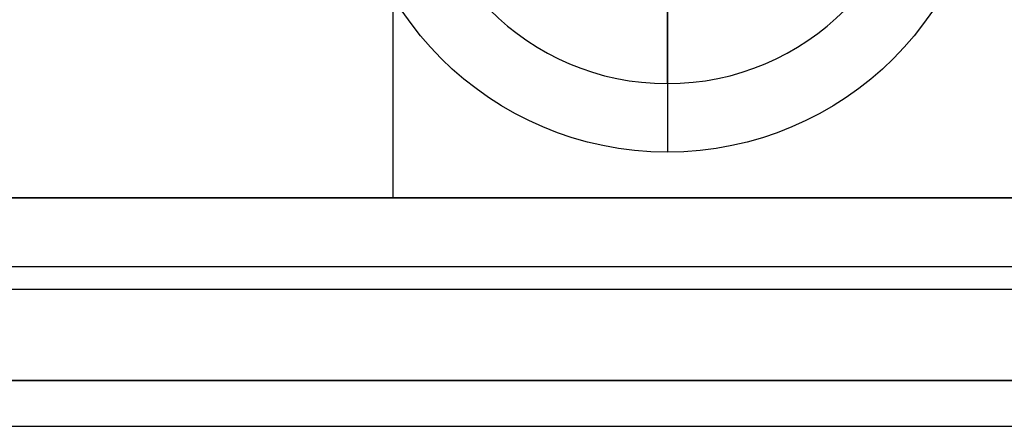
# Model space of a CAD drawing. Header units: millimetres. Extents: x -645 to 645, y -195 to 195.
# Tile 18 of 87: x -437.09 to -426.31, y -51.5 to -47.05. Entities that reach past the tile are written whole.
import ezdxf

# ---------------------------------------------------------------- set-up
doc = ezdxf.new("R2010")
doc.units = ezdxf.units.MM
doc.header["$MEASUREMENT"] = 0
doc.layers.add('Predefinito', color=7, linetype='Continuous', true_color=0x000000)

# ---------------------------------------------------------------- blocks, each defined once
blk = doc.blocks.new('062000094731')
at = {"layer": 'Predefinito'}
blk.add_line((-450, 51, 2), (450, 51, 2), dxfattribs=at)
for points in [[(450, 51, 4), (0, 51, 4), (-450, 51, 4)], [(450, 51), (0, 51), (-450, 51)]]:
    blk.add_open_spline(points, degree=2, dxfattribs=at)
blk = doc.blocks.new('156000095064')
at = {"layer": 'Predefinito'}
for p, q in [((-51.5, -451, 3), (-51.5, 451, 3)), ((-50, -451, 6), (-50, 451, 6)), ((-49, -451, -0.25), (-49, 451, -0.25)), ((-49, -433, -2.75), (-42.032, -433, -2.75))]:
    blk.add_line(p, q, dxfattribs=at)
for points in [[(-49, 451, 3), (-49, 0, 3), (-49, -451, 3)], [(-49, -433, -3.5), (-49, 0, -3.5), (-49, 433, -3.5)], [(-49, -433, -2), (-49, -433, -2.75), (-49, -433, -3.5)], [(-49, -451, -2), (-49, -442, -2), (-49, -433, -2)], [(-49, -433, -3.5), (-46, -433, -3.5), (-43, -433, -3.5)], [(-49, -433, -2), (-45.5, -433, -2), (-42, -433, -2)]]:
    blk.add_open_spline(points, degree=2, dxfattribs=at)
blk = doc.blocks.new('156000096064')
at = {"layer": 'Predefinito'}
for p, q in [((-49.75, -450.5, -7), (-49.75, 450.5, -7)), ((-46.75, -430, -5.25), (-48.5, -430, -7))]:
    blk.add_line(p, q, dxfattribs=at)
for start, end in [(0, 180), (180, 0)]:
    blk.add_arc((-45, -430, -7), 3.5, start, end, dxfattribs=at)
blk = doc.blocks.new('210000055013')
at = {"layer": 'Predefinito'}
for p, q in [((-2.75, 0, 8), (-1.454, 0, 8)), ((-1.5, 0, 6), (-2.75, 0, 8))]:
    blk.add_line(p, q, dxfattribs=at)
for start, end in [(0, 180), (180, 0)]:
    blk.add_arc((0, 0, 8), 2.75, start, end, dxfattribs=at)
blk = doc.blocks.new('Assem1')
at = {"layer": 'Predefinito', "extrusion": (-5.55112e-17, 0, -1), "rotation": 180}
blk.add_blockref('062000094731', (0, 0, 600), dxfattribs=at)
at = {"layer": 'Predefinito', "extrusion": (-2.22045e-16, 1.06532e-15, -1), "rotation": 90.00000000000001}
blk.add_blockref('156000095064', (0, 0, 601), dxfattribs=at)
at = {"layer": 'Predefinito', "extrusion": (-2.22045e-16, 1.06909e-15, -1), "rotation": 90.00000000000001}
blk.add_blockref('156000096064', (0, 0, 602), dxfattribs=at)
at = {"layer": 'Predefinito', "rotation": 90}
blk.add_blockref('210000055013', (-430, -45, -603), dxfattribs=at)

msp = doc.modelspace()

# ---------------------------------------------------------------- block references
at = {"layer": 'Predefinito'}
msp.add_blockref('Assem1', (0, 0), dxfattribs=at)

doc.saveas('drawing.dxf')
